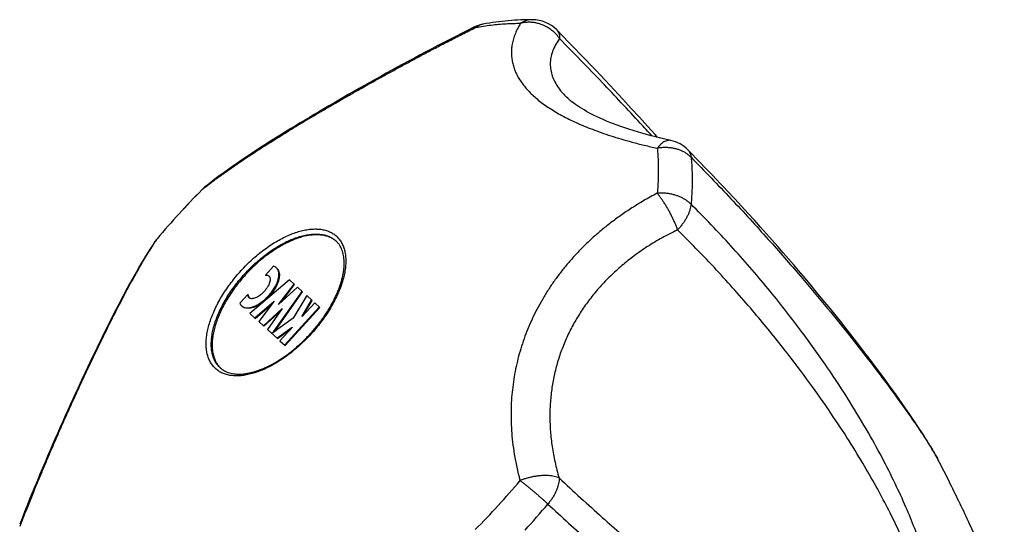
# Model space of a CAD drawing. Header units: millimetres. Extents: x 707 to 1831, y -376 to 865.
# Tile 17 of 27: x 822 to 879, y 614 to 644. Entities that reach past the tile are written whole.
import ezdxf

# ---------------------------------------------------------------- set-up
doc = ezdxf.new("R2010")
doc.units = ezdxf.units.MM
doc.header["$LTSCALE"] = 30.734
doc.layers.get('0').update_dxf_attribs({"linetype": 'CONTINUOUS'})

msp = doc.modelspace()

# ---------------------------------------------------------------- linework, layer by layer
at = {"color": 7, "linetype": 'CONTINUOUS'}
for p, q in [((853.556, 639.142), (853.556, 639.142)), ((857.354, 638.462), (856.867, 638.991)), ((857.829, 637.943), (857.354, 638.462)), ((858.292, 637.433), (857.829, 637.943)), ((832.361, 633.731), (832.355, 633.725)), ((863.377, 633.197), (862.964, 633.639)), ((863.775, 632.767), (863.377, 633.197)), ((864.159, 632.349), (863.775, 632.767)), ((864.529, 631.943), (864.159, 632.349)), ((864.887, 631.547), (864.529, 631.943)), ((865.232, 631.16), (864.887, 631.547)), ((829.744, 630.868), (829.739, 630.862)), ((865.567, 630.784), (865.232, 631.16)), ((865.89, 630.416), (865.567, 630.784)), ((866.204, 630.058), (865.89, 630.416)), ((866.507, 629.708), (866.204, 630.058)), ((866.802, 629.366), (866.507, 629.708)), ((836.523, 629.269), (836.058, 628.759)), ((867.088, 629.031), (866.802, 629.366)), ((867.365, 628.705), (867.088, 629.031)), ((837.454, 628.475), (835.152, 626.515)), ((836.089, 628.731), (836.058, 628.759)), ((837.752, 628.203), (837.454, 628.475)), ((867.766, 628.228), (867.365, 628.705)), ((836.808, 627.033), (837.721, 628.232)), ((837.92, 628.049), (836.808, 627.033)), ((836.983, 627.193), (837.752, 628.203)), ((838.218, 627.777), (837.92, 628.049)), ((868.15, 627.768), (867.766, 628.228)), ((835.022, 627.626), (834.556, 627.117)), ((835.053, 627.597), (835.022, 627.626)), ((836.529, 625.46), (838.187, 627.805)), ((836.574, 625.452), (838.218, 627.777)), ((838.453, 627.562), (837.674, 626.242)), ((838.184, 626.356), (838.74, 627.3)), ((838.277, 626.433), (838.772, 627.271)), ((838.772, 627.271), (838.453, 627.562)), ((868.517, 627.322), (868.15, 627.768)), ((868.87, 626.89), (868.517, 627.322)), ((835.426, 626.265), (836.569, 627.239)), ((835.457, 626.236), (836.45, 627.081)), ((836.569, 627.239), (835.663, 626.048)), ((835.93, 625.804), (837.034, 626.813)), ((837.034, 626.813), (836.167, 625.587)), ((837.162, 624.678), (839.186, 626.892)), ((837.194, 624.649), (839.218, 626.863)), ((838.92, 627.136), (838.197, 626.345)), ((839.218, 626.863), (838.92, 627.136)), ((869.208, 626.472), (868.87, 626.89)), ((835.152, 626.515), (835.457, 626.236)), ((835.961, 625.776), (836.92, 626.651)), ((837.674, 626.242), (836.429, 625.348)), ((838.197, 626.345), (838.184, 626.356)), ((869.534, 626.066), (869.208, 626.472)), ((835.663, 626.048), (835.961, 625.776)), ((836.167, 625.587), (836.748, 625.057)), ((836.716, 625.085), (837.606, 625.724)), ((836.748, 625.057), (837.538, 625.624)), ((837.618, 625.712), (836.896, 624.921)), ((837.606, 625.724), (837.618, 625.712)), ((869.847, 625.671), (869.534, 626.066)), ((870.149, 625.287), (869.847, 625.671)), ((836.427, 625.349), (836.529, 625.46)), ((836.554, 625.437), (836.529, 625.46)), ((870.535, 624.791), (870.149, 625.287)), ((836.896, 624.921), (837.194, 624.649)), ((870.903, 624.314), (870.535, 624.791)), ((871.25, 623.856), (870.903, 624.314)), ((871.578, 623.421), (871.25, 623.856)), ((871.885, 623.008), (871.578, 623.421)), ((872.171, 622.619), (871.885, 623.008)), ((872.436, 622.254), (872.171, 622.619)), ((872.682, 621.912), (872.436, 622.254)), ((872.913, 621.588), (872.682, 621.912)), ((873.132, 621.277), (872.913, 621.588)), ((873.341, 620.978), (873.132, 621.277)), ((873.541, 620.688), (873.341, 620.978)), ((873.731, 620.408), (873.541, 620.688)), ((873.868, 620.204), (873.731, 620.408)), ((874, 620.007), (873.868, 620.204)), ((874.126, 619.816), (874, 620.007)), ((874.247, 619.631), (874.126, 619.816)), ((874.363, 619.452), (874.247, 619.631)), ((874.473, 619.279), (874.363, 619.452)), ((874.578, 619.112), (874.473, 619.279)), ((874.645, 619.005), (874.578, 619.112)), ((874.802, 618.747), (874.741, 618.848)), ((874.861, 618.648), (874.802, 618.747)), ((874.918, 618.552), (874.861, 618.648)), ((874.972, 618.457), (874.918, 618.552)), ((875.025, 618.365), (874.972, 618.457)), ((875.075, 618.276), (875.025, 618.365))]:
    msp.add_line(p, q, dxfattribs=at)
at = {"color": 9, "linetype": 'CONTINUOUS'}
for p, q in [((832.52, 633.854), (832.534, 633.866)), ((829.62, 630.678), (829.63, 630.693))]:
    msp.add_line(p, q, dxfattribs=at)
at = {"color": 7, "linetype": 'CONTINUOUS'}
for points in [[(848.194, 643.185), (847.859, 643.018), (847.499, 642.837), (847.142, 642.655), (846.788, 642.474), (846.436, 642.293), (846.088, 642.112), (845.743, 641.932), (845.4, 641.752), (845.061, 641.572), (844.724, 641.392), (844.391, 641.213), (844.06, 641.035), (843.732, 640.857), (843.408, 640.679), (843.086, 640.502), (842.767, 640.326), (842.451, 640.15), (842.138, 639.975), (841.828, 639.801), (841.52, 639.628), (841.216, 639.455), (840.915, 639.283), (840.617, 639.112), (840.322, 638.942), (840.029, 638.772), (839.74, 638.604), (839.454, 638.436), (839.171, 638.269), (838.891, 638.103), (838.613, 637.938), (838.339, 637.774), (838.068, 637.61), (837.8, 637.448), (837.535, 637.286), (837.273, 637.125), (837.014, 636.965), (836.759, 636.806), (836.506, 636.647), (836.257, 636.49), (836.011, 636.333), (835.768, 636.177), (835.528, 636.021), (835.292, 635.866), (835.058, 635.712), (834.829, 635.558), (834.602, 635.405), (834.379, 635.252), (834.158, 635.1), (833.941, 634.947), (833.726, 634.794), (833.514, 634.64), (833.305, 634.485), (833.098, 634.33), (832.894, 634.173), (832.693, 634.014), (832.51, 633.866)], [(856.867, 638.991), (856.617, 639.26), (856.362, 639.533), (856.102, 639.812), (855.836, 640.096), (855.562, 640.385), (855.282, 640.682), (854.992, 640.986), (854.694, 641.298), (854.383, 641.62), (854.06, 641.955), (853.723, 642.302), (853.368, 642.665), (853.011, 643.027)], [(859.664, 636.59), (859.383, 636.654), (859.083, 636.725), (858.793, 636.797), (858.51, 636.87), (858.235, 636.944), (857.968, 637.019), (857.709, 637.095), (857.458, 637.171), (857.214, 637.249), (856.979, 637.327), (856.751, 637.405), (856.531, 637.484), (856.319, 637.564), (856.114, 637.644), (855.917, 637.724), (855.727, 637.805), (855.545, 637.885), (855.37, 637.966), (855.202, 638.047), (855.042, 638.127), (854.889, 638.208), (854.743, 638.288), (854.604, 638.367), (854.472, 638.446), (854.347, 638.525), (854.228, 638.603), (854.116, 638.68), (854.011, 638.756), (853.912, 638.831), (853.82, 638.905), (853.734, 638.978), (853.654, 639.049), (853.58, 639.119), (853.556, 639.142)], [(858.886, 636.774), (858.743, 636.933), (858.292, 637.433)], [(862.964, 633.639), (862.752, 633.865), (862.535, 634.094), (862.314, 634.327), (862.088, 634.563), (861.859, 634.803), (861.624, 635.047), (861.385, 635.294), (861.14, 635.545), (860.891, 635.8), (860.652, 636.042)], [(829.617, 630.701), (829.486, 630.505), (829.346, 630.29), (829.208, 630.073), (829.072, 629.854), (828.936, 629.632), (828.802, 629.407), (828.669, 629.179), (828.536, 628.948), (828.403, 628.715), (828.271, 628.479), (828.139, 628.239), (828.007, 627.997), (827.874, 627.75), (827.741, 627.501), (827.608, 627.248), (827.474, 626.993), (827.34, 626.733), (827.205, 626.471), (827.07, 626.205), (826.934, 625.936), (826.798, 625.664), (826.661, 625.389), (826.524, 625.11), (826.386, 624.829), (826.247, 624.544), (826.108, 624.256), (825.969, 623.966), (825.828, 623.672), (825.688, 623.375), (825.546, 623.075), (825.404, 622.772), (825.262, 622.465), (825.119, 622.156), (824.975, 621.844), (824.831, 621.528), (824.686, 621.21), (824.541, 620.889), (824.395, 620.564), (824.249, 620.237), (824.102, 619.906), (823.955, 619.572), (823.808, 619.236), (823.66, 618.896), (823.512, 618.554), (823.364, 618.209), (823.216, 617.86), (823.067, 617.509), (822.918, 617.155), (822.77, 616.797), (822.621, 616.437), (822.472, 616.074), (822.323, 615.708), (822.174, 615.339), (822.026, 614.967), (821.877, 614.591), (821.742, 614.246)], [(874.741, 618.848), (874.709, 618.9), (874.645, 619.005)], [(875.209, 618.028), (875.191, 618.062), (875.169, 618.104), (875.146, 618.146), (875.123, 618.189), (875.075, 618.276)]]:
    msp.add_lwpolyline(points, dxfattribs=at)
for centre, radius, start, end in [((849.084, 641.394), 2, 100.26193, 116.42245), ((851.588, 641.622), 2, 44.64013, 89.56037), ((859.228, 634.639), 2, 44.58148, 77.41474), ((864.631, 601.602), 45.536, 135.13532, 140.00656), ((833.778, 632.32), 2, 129.33936, 135.12248), ((831.272, 629.577), 2, 140.0194, 145.8025), ((839.277, 629.671), 1.388, 48.71873, 50.32863), ((839.325, 629.822), 1.243, 44.49673, 47.56678), ((839.321, 629.818), 1.249, 44.21372, 44.49911), ((835.225, 627.58), 0.192, 227.59868, 234.61496), ((834.254, 624.274), 1.24, 227.56962, 230.64863), ((834.403, 624.338), 1.388, 224.81188, 226.35475), ((834.26, 624.282), 1.25, 230.64354, 231.28355)]:
    msp.add_arc(centre, radius, start, end, dxfattribs=at)
at = {"color": 9, "linetype": 'CONTINUOUS'}
for centre, radius, start, end in [((864.452, 601.767), 45.29, 135.12391, 137.57261), ((843.289, 620.382), 17.247, 128.63786, 129.33208), ((833.494, 632.668), 1.551, 136.83172, 137.12412), ((833.487, 632.675), 1.541, 129.34341, 136.84717), ((864.477, 601.742), 45.326, 137.57023, 140.01701), ((830.892, 629.835), 1.541, 138.29475, 145.79844), ((844.013, 621.175), 17.247, 145.8098, 146.50404), ((830.9, 629.829), 1.551, 138.01777, 138.31021), ((816.149, 645.918), 45.327, 317.57024, 320.01698), ((816.173, 645.894), 45.292, 315.12397, 317.57258), ((816.255, 645.821), 47.303, 317.57026, 320.01825)]:
    msp.add_arc(centre, radius, start, end, dxfattribs=at)
for points, knots in [([(848.301, 643.175), (848.599, 643.229), (849.186, 643.319), (850.057, 643.399), (850.629, 643.415), (850.909, 643.413)], [0, 0, 0, 0, 0.345658, 0.678886, 1, 1, 1, 1]), ([(848.728, 643.362), (848.717, 643.36), (848.659, 643.348), (848.556, 643.318), (848.423, 643.257), (848.341, 643.204), (848.301, 643.175)], [0, 0, 0, 0, 0.073028, 0.377097, 0.685162, 1, 1, 1, 1]), ([(850.909, 643.413), (850.84, 643.302), (850.716, 643.083), (850.57, 642.752), (850.467, 642.435), (850.403, 642.13), (850.373, 641.835), (850.375, 641.548), (850.406, 641.269), (850.466, 640.995), (850.553, 640.725), (850.668, 640.459), (850.812, 640.197), (850.983, 639.938), (851.182, 639.682), (851.408, 639.431), (851.663, 639.184), (851.944, 638.942), (852.252, 638.707), (852.584, 638.478), (852.941, 638.255), (853.322, 638.039), (853.727, 637.83), (854.157, 637.626), (854.614, 637.428), (855.099, 637.235), (855.617, 637.045), (856.172, 636.858), (856.77, 636.674), (857.418, 636.491), (858.122, 636.31), (858.612, 636.195), (858.868, 636.138)], [0, 0, 0, 0, 0.031197, 0.05961, 0.085797, 0.110286, 0.133564, 0.156065, 0.178182, 0.200265, 0.222597, 0.245444, 0.269023, 0.293532, 0.319125, 0.345905, 0.37395, 0.403293, 0.433943, 0.465912, 0.499203, 0.533852, 0.569939, 0.607566, 0.64691, 0.68818, 0.731713, 0.777926, 0.8273, 0.88039, 0.937769, 1, 1, 1, 1]), ([(851.603, 643.622), (851.572, 643.622), (851.489, 643.619), (851.354, 643.601), (851.2, 643.559), (851.05, 643.496), (850.956, 643.443), (850.909, 643.413)], [0, 0, 0, 0, 0.126318, 0.339909, 0.555901, 0.775593, 1, 1, 1, 1]), ([(853.182, 642.523), (853.142, 642.582), (853.054, 642.697), (852.905, 642.856), (852.739, 643.001), (852.561, 643.129), (852.37, 643.238), (852.17, 643.328), (851.962, 643.398), (851.751, 643.446), (851.537, 643.472), (851.324, 643.476), (851.114, 643.457), (850.977, 643.43), (850.909, 643.413)], [0, 0, 0, 0, 0.08338, 0.167359, 0.251808, 0.336533, 0.421296, 0.505857, 0.590036, 0.673666, 0.75659, 0.838675, 0.919828, 1, 1, 1, 1]), ([(832.534, 633.866), (832.594, 633.913), (832.774, 634.055), (833.079, 634.287), (833.453, 634.562), (833.836, 634.835), (834.229, 635.107), (834.631, 635.38), (835.045, 635.655), (835.471, 635.934), (835.911, 636.216), (836.366, 636.504), (836.835, 636.797), (837.32, 637.096), (837.821, 637.401), (838.336, 637.712), (838.864, 638.026), (839.405, 638.345), (839.956, 638.667), (840.516, 638.991), (841.085, 639.316), (841.661, 639.643), (842.246, 639.972), (842.841, 640.302), (843.446, 640.635), (844.065, 640.973), (844.702, 641.315), (845.359, 641.665), (846.043, 642.025), (846.759, 642.396), (847.515, 642.782), (848.034, 643.042), (848.301, 643.175)], [0, 0, 0, 0, 0.012435, 0.037489, 0.062794, 0.088414, 0.114428, 0.140924, 0.168001, 0.195744, 0.224246, 0.253568, 0.283769, 0.314863, 0.346842, 0.379661, 0.413243, 0.447501, 0.482335, 0.517656, 0.553412, 0.589564, 0.626142, 0.663199, 0.700849, 0.739241, 0.778581, 0.819109, 0.861128, 0.904989, 0.951121, 1, 1, 1, 1]), ([(848.194, 643.185), (848.196, 643.186), (848.212, 643.193), (848.251, 643.195), (848.284, 643.183), (848.301, 643.175)], [0, 0, 0, 0, 0.063472, 0.475268, 1, 1, 1, 1]), ([(853.011, 643.027), (853.026, 643.012), (853.064, 642.968), (853.116, 642.885), (853.157, 642.775), (853.18, 642.653), (853.183, 642.567), (853.182, 642.523)], [0, 0, 0, 0, 0.116238, 0.318789, 0.530717, 0.756685, 1, 1, 1, 1]), ([(853.182, 642.523), (853.094, 642.405), (852.939, 642.167), (852.766, 641.794), (852.662, 641.423), (852.626, 641.055), (852.656, 640.692), (852.748, 640.336), (852.901, 639.987), (853.113, 639.646), (853.339, 639.366), (853.496, 639.202), (853.556, 639.142)], [0, 0, 0, 0, 0.117276, 0.225107, 0.325993, 0.422651, 0.517849, 0.614234, 0.714174, 0.819659, 0.932315, 1, 1, 1, 1]), ([(858.557, 636.859), (858.331, 637.107), (857.372, 638.153), (855.593, 640.054), (854.015, 641.682), (853.182, 642.523)], [0, 0, 0, 0, 0.128944, 0.545381, 1, 1, 1, 1]), ([(859.664, 636.59), (859.653, 636.593), (859.607, 636.601), (859.524, 636.603), (859.413, 636.582), (859.302, 636.536), (859.19, 636.468), (859.079, 636.378), (858.97, 636.267), (858.901, 636.183), (858.868, 636.138)], [0, 0, 0, 0, 0.034819, 0.143578, 0.258047, 0.381664, 0.516772, 0.664676, 0.825825, 1, 1, 1, 1]), ([(858.868, 636.138), (858.895, 635.859), (858.931, 635.288), (858.929, 634.413), (858.892, 633.82), (858.865, 633.519)], [0, 0, 0, 0, 0.321114, 0.654342, 1, 1, 1, 1]), ([(860.837, 635.614), (860.796, 635.655), (860.709, 635.733), (860.565, 635.838), (860.408, 635.931), (860.238, 636.01), (860.058, 636.075), (859.869, 636.125), (859.674, 636.16), (859.474, 636.179), (859.272, 636.182), (859.069, 636.169), (858.934, 636.15), (858.868, 636.138)], [0, 0, 0, 0, 0.081757, 0.165771, 0.252077, 0.340594, 0.431121, 0.523418, 0.617195, 0.712116, 0.807834, 0.903944, 1, 1, 1, 1]), ([(860.652, 636.042), (860.677, 636.018), (860.724, 635.96), (860.78, 635.859), (860.819, 635.741), (860.833, 635.657), (860.837, 635.614)], [0, 0, 0, 0, 0.218367, 0.465673, 0.724469, 1, 1, 1, 1]), ([(860.837, 635.614), (860.865, 635.323), (860.902, 634.726), (860.9, 633.813), (860.862, 633.194), (860.834, 632.88)], [0, 0, 0, 0, 0.321152, 0.654287, 1, 1, 1, 1]), ([(860.837, 635.614), (861.62, 634.819), (863.137, 633.243), (865.263, 630.927), (867.134, 628.793), (868.715, 626.913), (870.026, 625.295), (871.116, 623.904), (872.021, 622.712), (872.771, 621.696), (873.389, 620.835), (873.894, 620.11), (874.302, 619.507), (874.625, 619.012), (874.877, 618.61), (875.064, 618.294), (875.167, 618.108), (875.209, 618.028)], [0, 0, 0, 0, 0.1472, 0.288315, 0.41445, 0.521299, 0.612046, 0.689034, 0.754256, 0.809308, 0.855523, 0.894008, 0.925708, 0.951461, 0.972029, 0.988101, 1, 1, 1, 1]), ([(858.865, 633.519), (858.604, 633.383), (858.106, 633.108), (857.399, 632.675), (856.752, 632.24), (856.155, 631.801), (855.6, 631.356), (855.083, 630.904), (854.597, 630.444), (854.14, 629.975), (853.709, 629.494), (853.304, 629), (852.922, 628.494), (852.565, 627.974), (852.232, 627.441), (851.925, 626.896), (851.643, 626.34), (851.389, 625.774), (851.161, 625.199), (850.962, 624.618), (850.791, 624.031), (850.648, 623.439), (850.532, 622.84), (850.444, 622.235), (850.384, 621.621), (850.352, 620.996), (850.349, 620.357), (850.377, 619.699), (850.439, 619.017), (850.539, 618.307), (850.683, 617.56), (850.808, 617.053), (850.88, 616.793)], [0, 0, 0, 0, 0.043834, 0.084746, 0.123293, 0.159956, 0.195127, 0.229139, 0.262259, 0.294721, 0.326703, 0.35836, 0.38979, 0.421075, 0.452246, 0.483313, 0.514266, 0.545077, 0.575726, 0.606209, 0.636534, 0.66676, 0.696958, 0.727255, 0.757797, 0.788779, 0.820419, 0.852992, 0.886815, 0.922268, 0.959815, 1, 1, 1, 1]), ([(860.834, 632.881), (860.793, 632.922), (860.706, 633), (860.562, 633.107), (860.404, 633.204), (860.235, 633.29), (860.055, 633.364), (859.866, 633.425), (859.671, 633.473), (859.471, 633.507), (859.269, 633.526), (859.067, 633.531), (858.932, 633.525), (858.865, 633.519)], [0, 0, 0, 0, 0.081159, 0.165182, 0.251934, 0.34116, 0.432492, 0.525526, 0.619823, 0.714911, 0.810315, 0.905524, 1, 1, 1, 1]), ([(860.053, 631.394), (860.031, 631.455), (859.984, 631.58), (859.906, 631.769), (859.819, 631.962), (859.726, 632.157), (859.627, 632.352), (859.522, 632.544), (859.415, 632.731), (859.305, 632.911), (859.194, 633.082), (859.083, 633.24), (858.975, 633.386), (858.901, 633.477), (858.865, 633.519)], [0, 0, 0, 0, 0.079901, 0.163695, 0.250493, 0.339314, 0.429108, 0.51881, 0.60741, 0.69391, 0.777329, 0.856724, 0.931214, 1, 1, 1, 1]), ([(852.501, 615.426), (853.3, 614.681), (854.882, 613.24), (857.219, 611.235), (859.39, 609.488), (861.332, 608.035), (863.039, 606.855), (864.545, 605.904), (865.878, 605.145), (867.06, 604.547), (868.109, 604.087), (869.04, 603.745), (869.864, 603.504), (870.594, 603.348), (871.237, 603.265), (871.802, 603.242), (872.297, 603.27), (872.729, 603.339), (873.104, 603.441), (873.431, 603.568), (873.715, 603.716), (873.965, 603.881), (874.185, 604.062), (874.378, 604.256), (874.55, 604.463), (874.702, 604.683), (874.837, 604.918), (874.956, 605.168), (875.06, 605.436), (875.151, 605.725), (875.227, 606.037), (875.288, 606.378), (875.333, 606.752), (875.36, 607.164), (875.365, 607.621), (875.344, 608.132), (875.293, 608.705), (875.204, 609.349), (875.071, 610.072), (874.884, 610.882), (874.636, 611.784), (874.315, 612.788), (873.909, 613.901), (873.406, 615.133), (872.79, 616.492), (872.042, 617.991), (871.138, 619.641), (870.049, 621.459), (868.738, 623.461), (867.158, 625.664), (865.289, 628.037), (863.164, 630.486), (861.626, 632.091), (860.834, 632.88)], [0, 0, 0, 0, 0.055278, 0.108249, 0.155756, 0.196268, 0.230936, 0.260711, 0.286364, 0.308516, 0.327681, 0.344279, 0.358659, 0.371133, 0.381975, 0.39143, 0.399717, 0.407019, 0.413508, 0.419356, 0.424715, 0.429719, 0.434473, 0.439068, 0.443573, 0.448062, 0.452598, 0.457243, 0.462068, 0.46714, 0.472534, 0.47834, 0.484643, 0.491562, 0.49922, 0.50778, 0.517419, 0.528324, 0.54067, 0.55461, 0.570327, 0.588022, 0.607917, 0.630255, 0.655312, 0.683419, 0.714986, 0.750507, 0.790599, 0.836015, 0.887614, 0.943397, 1, 1, 1, 1]), ([(860.834, 632.881), (860.829, 632.828), (860.814, 632.721), (860.773, 632.559), (860.716, 632.391), (860.641, 632.221), (860.551, 632.05), (860.446, 631.879), (860.327, 631.712), (860.196, 631.549), (860.102, 631.444), (860.053, 631.394)], [0, 0, 0, 0, 0.092128, 0.189966, 0.293503, 0.40229, 0.515711, 0.633037, 0.753456, 0.876088, 1, 1, 1, 1]), ([(834.637, 629.018), (834.739, 629.13), (834.948, 629.349), (835.276, 629.661), (835.613, 629.954), (835.959, 630.225), (836.31, 630.474), (836.664, 630.698), (837.018, 630.894), (837.369, 631.063), (837.715, 631.202), (838.053, 631.31), (838.38, 631.388), (838.695, 631.433), (838.995, 631.445), (839.277, 631.426), (839.541, 631.373), (839.782, 631.288), (840, 631.171), (840.193, 631.022), (840.358, 630.844), (840.494, 630.637), (840.601, 630.404), (840.677, 630.147), (840.722, 629.867), (840.736, 629.567), (840.719, 629.25), (840.672, 628.916), (840.594, 628.57), (840.486, 628.213), (840.35, 627.848), (840.186, 627.478), (839.995, 627.106), (839.779, 626.734), (839.539, 626.365), (839.278, 626.003), (838.996, 625.649), (838.797, 625.421), (838.695, 625.309)], [0, 0, 0, 0, 0.035506, 0.070818, 0.105745, 0.140098, 0.173699, 0.20638, 0.23799, 0.268395, 0.297482, 0.325169, 0.351404, 0.376173, 0.399511, 0.421504, 0.442302, 0.462122, 0.481243, 0.499999, 0.518755, 0.537875, 0.557695, 0.578493, 0.600486, 0.623823, 0.648592, 0.674827, 0.702514, 0.731601, 0.762005, 0.793615, 0.826296, 0.859897, 0.894251, 0.929179, 0.964493, 1, 1, 1, 1]), ([(860.053, 631.394), (859.747, 631.246), (859.154, 630.939), (858.31, 630.432), (857.527, 629.89), (856.805, 629.317), (856.141, 628.714), (855.535, 628.084), (854.986, 627.427), (854.494, 626.747), (854.058, 626.043), (853.678, 625.317), (853.354, 624.569), (853.087, 623.8), (852.877, 623.01), (852.725, 622.2), (852.634, 621.369), (852.604, 620.519), (852.637, 619.649), (852.737, 618.76), (852.906, 617.852), (853.063, 617.247), (853.154, 616.942)], [0, 0, 0, 0, 0.058061, 0.114042, 0.168151, 0.22059, 0.271558, 0.321253, 0.369871, 0.417609, 0.464667, 0.511249, 0.557564, 0.603827, 0.650262, 0.697096, 0.744561, 0.792897, 0.842349, 0.893173, 0.945631, 1, 1, 1, 1]), ([(853.154, 616.942), (853.983, 616.167), (855.558, 614.729), (857.81, 612.768), (859.803, 611.118), (861.556, 609.742), (863.109, 608.591), (864.489, 607.631), (865.719, 606.832), (866.818, 606.172), (867.802, 605.632), (868.682, 605.197), (869.471, 604.852), (870.177, 604.586), (870.808, 604.391), (871.372, 604.256), (871.875, 604.176), (872.321, 604.143), (872.716, 604.152), (873.064, 604.197), (873.367, 604.271), (873.629, 604.372), (873.853, 604.491), (874.044, 604.625), (874.207, 604.771), (874.347, 604.927), (874.468, 605.094), (874.573, 605.272), (874.664, 605.464), (874.742, 605.672), (874.808, 605.9), (874.862, 606.152), (874.902, 606.434), (874.926, 606.753), (874.931, 607.114), (874.912, 607.523), (874.866, 607.984), (874.788, 608.499), (874.672, 609.071), (874.515, 609.706), (874.31, 610.407), (874.053, 611.179), (873.735, 612.028), (873.349, 612.96), (872.887, 613.983), (872.336, 615.105), (871.684, 616.335), (870.916, 617.683), (870.012, 619.16), (868.95, 620.779), (867.7, 622.555), (866.225, 624.505), (864.474, 626.652), (862.407, 628.989), (860.877, 630.577), (860.053, 631.394)], [0, 0, 0, 0, 0.05991, 0.112542, 0.15757, 0.196459, 0.230189, 0.259557, 0.285187, 0.307594, 0.327204, 0.344379, 0.359426, 0.372612, 0.384169, 0.3943, 0.40319, 0.411005, 0.417897, 0.424004, 0.429454, 0.434348, 0.438774, 0.442834, 0.446643, 0.450294, 0.453882, 0.457491, 0.461193, 0.465069, 0.469206, 0.473698, 0.47867, 0.484246, 0.490556, 0.497725, 0.505839, 0.514969, 0.525209, 0.536667, 0.549461, 0.563727, 0.579616, 0.5973, 0.616978, 0.638875, 0.663255, 0.690423, 0.720738, 0.754631, 0.792617, 0.835362, 0.883665, 0.938769, 1, 1, 1, 1]), ([(834.847, 628.826), (834.945, 628.933), (835.146, 629.142), (835.459, 629.441), (835.783, 629.721), (836.114, 629.982), (836.45, 630.22), (836.789, 630.434), (837.128, 630.622), (837.464, 630.784), (837.795, 630.917), (838.119, 631.021), (838.433, 631.095), (838.734, 631.138), (839.021, 631.15), (839.292, 631.131), (839.544, 631.081), (839.775, 630.999), (839.984, 630.887), (840.107, 630.792), (840.164, 630.74)], [0, 0, 0, 0, 0.071018, 0.141645, 0.211498, 0.280203, 0.347403, 0.412765, 0.475984, 0.536793, 0.594968, 0.650342, 0.702811, 0.752349, 0.799023, 0.843009, 0.884606, 0.924245, 0.962486, 1, 1, 1, 1]), ([(821.761, 614.14), (821.87, 614.418), (822.083, 614.958), (822.399, 615.745), (822.705, 616.492), (823.001, 617.205), (823.291, 617.891), (823.575, 618.555), (823.856, 619.202), (824.133, 619.835), (824.409, 620.457), (824.684, 621.069), (824.958, 621.673), (825.231, 622.268), (825.503, 622.856), (825.775, 623.433), (826.044, 624), (826.31, 624.555), (826.573, 625.096), (826.832, 625.621), (827.086, 626.132), (827.336, 626.626), (827.582, 627.104), (827.824, 627.568), (828.063, 628.017), (828.3, 628.454), (828.536, 628.879), (828.772, 629.294), (829.009, 629.7), (829.249, 630.098), (829.453, 630.422), (829.579, 630.614), (829.62, 630.678)], [0, 0, 0, 0, 0.048865, 0.09499, 0.138846, 0.18086, 0.221386, 0.260725, 0.299116, 0.336769, 0.373825, 0.410406, 0.446561, 0.48232, 0.517647, 0.552485, 0.586749, 0.620338, 0.653161, 0.685147, 0.716243, 0.746449, 0.775773, 0.804276, 0.83202, 0.859096, 0.88559, 0.911601, 0.937218, 0.962518, 0.987568, 1, 1, 1, 1]), ([(838.695, 625.309), (838.593, 625.197), (838.383, 624.978), (838.056, 624.666), (837.718, 624.374), (837.373, 624.102), (837.022, 623.853), (836.668, 623.63), (836.314, 623.433), (835.963, 623.264), (835.617, 623.125), (835.279, 623.017), (834.951, 622.939), (834.636, 622.894), (834.337, 622.882), (834.054, 622.902), (833.791, 622.954), (833.549, 623.039), (833.331, 623.157), (833.139, 623.305), (832.974, 623.483), (832.837, 623.69), (832.731, 623.923), (832.655, 624.18), (832.61, 624.46), (832.596, 624.76), (832.612, 625.077), (832.66, 625.411), (832.738, 625.757), (832.845, 626.114), (832.982, 626.479), (833.146, 626.849), (833.337, 627.221), (833.553, 627.593), (833.793, 627.962), (834.054, 628.324), (834.335, 628.678), (834.534, 628.906), (834.637, 629.018)], [0, 0, 0, 0, 0.035506, 0.070818, 0.105745, 0.140098, 0.173699, 0.20638, 0.23799, 0.268395, 0.297482, 0.325169, 0.351404, 0.376173, 0.399511, 0.421504, 0.442302, 0.462122, 0.481243, 0.499999, 0.518755, 0.537875, 0.557695, 0.578493, 0.600486, 0.623823, 0.648592, 0.674827, 0.702514, 0.731601, 0.762005, 0.793615, 0.826296, 0.859897, 0.894251, 0.929179, 0.964493, 1, 1, 1, 1]), ([(833.417, 623.359), (833.361, 623.411), (833.255, 623.525), (833.124, 623.723), (833.022, 623.946), (832.95, 624.193), (832.906, 624.46), (832.893, 624.747), (832.909, 625.052), (832.954, 625.371), (833.029, 625.702), (833.132, 626.044), (833.262, 626.394), (833.42, 626.748), (833.602, 627.105), (833.809, 627.461), (834.039, 627.814), (834.289, 628.161), (834.559, 628.5), (834.749, 628.718), (834.847, 628.826)], [0, 0, 0, 0, 0.037507, 0.075749, 0.115387, 0.156984, 0.20097, 0.247644, 0.297182, 0.34965, 0.405024, 0.4632, 0.524008, 0.587227, 0.652588, 0.719789, 0.788496, 0.858352, 0.928981, 1, 1, 1, 1]), ([(853.154, 616.942), (853.111, 616.962), (853.019, 616.998), (852.87, 617.038), (852.705, 617.067), (852.526, 617.084), (852.335, 617.089), (852.136, 617.082), (851.929, 617.062), (851.718, 617.031), (851.505, 616.988), (851.293, 616.934), (851.084, 616.869), (850.947, 616.82), (850.88, 616.793)], [0, 0, 0, 0, 0.060678, 0.127017, 0.198931, 0.276091, 0.357965, 0.443887, 0.533142, 0.624941, 0.718429, 0.812707, 0.906865, 1, 1, 1, 1]), ([(853.154, 616.942), (853.155, 616.891), (853.15, 616.785), (853.125, 616.623), (853.083, 616.455), (853.024, 616.282), (852.949, 616.108), (852.857, 615.932), (852.752, 615.759), (852.633, 615.589), (852.546, 615.479), (852.501, 615.425)], [0, 0, 0, 0, 0.091352, 0.188514, 0.291388, 0.39966, 0.512836, 0.630258, 0.751136, 0.874587, 1, 1, 1, 1]), ([(852.501, 615.425), (852.458, 615.465), (852.37, 615.545), (852.235, 615.666), (852.092, 615.792), (851.943, 615.921), (851.791, 616.052), (851.636, 616.182), (851.481, 616.312), (851.326, 616.439), (851.173, 616.562), (851.025, 616.68), (850.927, 616.756), (850.88, 616.793)], [0, 0, 0, 0, 0.081644, 0.167949, 0.258063, 0.351058, 0.445939, 0.541722, 0.637421, 0.732053, 0.824668, 0.914302, 1, 1, 1, 1])]:
    msp.add_open_spline(points, degree=3, knots=knots, dxfattribs=at)
at = {"color": 7, "linetype": 'CONTINUOUS'}
for points, knots in [([(851.603, 643.622), (851.371, 643.624), (850.901, 643.615), (850.188, 643.567), (849.461, 643.484), (848.973, 643.406), (848.728, 643.362)], [0, 0, 0, 0, 0.240819, 0.487847, 0.740954, 1, 1, 1, 1]), ([(840.163, 630.739), (840.121, 630.774), (840.014, 630.853), (839.824, 630.954), (839.593, 631.036), (839.341, 631.086), (839.07, 631.105), (838.783, 631.093), (838.482, 631.05), (838.168, 630.976), (837.844, 630.872), (837.513, 630.739), (837.177, 630.577), (836.838, 630.389), (836.499, 630.175), (836.163, 629.937), (835.832, 629.677), (835.508, 629.396), (835.195, 629.097), (834.995, 628.888), (834.897, 628.781)], [0, 0, 0, 0, 0.026966, 0.065626, 0.105699, 0.147752, 0.19222, 0.239406, 0.289486, 0.34253, 0.398511, 0.457324, 0.518799, 0.582711, 0.648789, 0.716726, 0.786184, 0.856802, 0.928204, 1, 1, 1, 1]), ([(838.664, 625.337), (838.732, 625.412), (838.866, 625.563), (839.06, 625.796), (839.245, 626.034), (839.421, 626.275), (839.587, 626.519), (839.742, 626.765), (839.887, 627.012), (840.019, 627.26), (840.14, 627.506), (840.249, 627.75), (840.344, 627.991), (840.427, 628.228), (840.496, 628.461), (840.552, 628.688), (840.595, 628.909), (840.624, 629.123), (840.639, 629.329), (840.641, 629.527), (840.629, 629.716), (840.604, 629.895), (840.565, 630.066), (840.512, 630.225), (840.445, 630.374), (840.365, 630.51), (840.286, 630.614), (840.234, 630.671), (840.216, 630.689)], [0, 0, 0, 0, 0.050668, 0.101193, 0.151441, 0.201259, 0.250528, 0.29909, 0.346843, 0.393633, 0.439377, 0.48393, 0.527232, 0.569154, 0.609663, 0.648658, 0.686142, 0.722048, 0.756495, 0.789442, 0.820942, 0.851103, 0.880135, 0.908089, 0.935087, 0.961349, 0.987184, 1, 1, 1, 1]), ([(834.661, 626.964), (834.68, 626.947), (834.721, 626.916), (834.817, 626.869), (834.93, 626.847), (835.05, 626.849), (835.187, 626.866), (835.369, 626.919), (835.591, 627.024), (835.817, 627.168), (836.037, 627.345), (836.243, 627.55), (836.428, 627.774), (836.586, 628.009), (836.708, 628.246), (836.793, 628.477), (836.829, 628.663), (836.835, 628.801), (836.825, 628.921), (836.794, 629.031), (836.738, 629.123), (836.704, 629.161), (836.685, 629.178)], [0, 0, 0, 0, 0.020692, 0.041935, 0.087757, 0.113152, 0.140408, 0.200599, 0.268129, 0.341754, 0.419751, 0.5, 0.580249, 0.658246, 0.731871, 0.799401, 0.859592, 0.886848, 0.912243, 0.958065, 0.979308, 1, 1, 1, 1]), ([(836.717, 629.149), (836.735, 629.132), (836.77, 629.094), (836.825, 629.002), (836.857, 628.892), (836.866, 628.772), (836.861, 628.635), (836.824, 628.449), (836.74, 628.218), (836.617, 627.98), (836.46, 627.745), (836.275, 627.521), (836.068, 627.317), (835.848, 627.139), (835.622, 626.995), (835.4, 626.891), (835.218, 626.838), (835.082, 626.82), (834.962, 626.819), (834.849, 626.84), (834.752, 626.887), (834.711, 626.918), (834.693, 626.935)], [0, 0, 0, 0, 0.020692, 0.041935, 0.087757, 0.113152, 0.140408, 0.200599, 0.268129, 0.341754, 0.419751, 0.5, 0.580249, 0.658246, 0.731871, 0.799401, 0.859592, 0.886848, 0.912243, 0.958065, 0.979308, 1, 1, 1, 1]), ([(836.685, 629.178), (836.663, 629.199), (836.612, 629.235), (836.554, 629.259), (836.523, 629.269)], [0, 0, 0, 0, 0.490654, 1, 1, 1, 1]), ([(834.897, 628.781), (834.799, 628.673), (834.608, 628.455), (834.339, 628.116), (834.088, 627.769), (833.859, 627.416), (833.652, 627.06), (833.469, 626.703), (833.311, 626.349), (833.181, 625.999), (833.078, 625.657), (833.003, 625.326), (832.958, 625.007), (832.942, 624.702), (832.955, 624.415), (832.999, 624.148), (833.071, 623.901), (833.173, 623.678), (833.292, 623.499), (833.38, 623.399), (833.418, 623.36)], [0, 0, 0, 0, 0.071796, 0.143198, 0.213817, 0.283276, 0.351213, 0.417291, 0.481204, 0.542679, 0.601493, 0.657474, 0.710518, 0.760599, 0.807785, 0.852253, 0.894306, 0.934379, 0.97304, 1, 1, 1, 1]), ([(836.284, 628.665), (836.29, 628.656), (836.309, 628.621), (836.323, 628.564), (836.326, 628.498), (836.32, 628.422), (836.296, 628.318), (836.245, 628.189), (836.172, 628.055), (836.081, 627.923), (835.975, 627.795), (835.857, 627.678), (835.733, 627.575), (835.607, 627.491), (835.483, 627.429), (835.382, 627.395), (835.306, 627.383), (835.241, 627.379), (835.179, 627.389), (835.134, 627.41), (835.118, 627.42), (835.113, 627.423)], [0, 0, 0, 0, 0.015894, 0.061749, 0.087564, 0.115519, 0.177907, 0.248572, 0.32606, 0.40842, 0.493283, 0.578147, 0.660506, 0.737994, 0.808659, 0.871047, 0.899002, 0.924818, 0.970672, 0.991622, 1, 1, 1, 1]), ([(836.058, 628.759), (836.069, 628.76), (836.111, 628.761), (836.167, 628.753), (836.22, 628.729), (836.242, 628.712), (836.252, 628.703)], [0, 0, 0, 0, 0.169599, 0.60679, 0.806532, 1, 1, 1, 1]), ([(836.212, 628.717), (836.184, 628.726), (836.142, 628.733), (836.101, 628.731), (836.089, 628.731)], [0, 0, 0, 0, 0.717016, 1, 1, 1, 1]), ([(836.268, 628.687), (836.262, 628.691), (836.245, 628.703), (836.226, 628.712), (836.212, 628.716), (836.212, 628.717)], [0, 0, 0, 0, 0.322462, 0.975586, 1, 1, 1, 1]), ([(836.252, 628.703), (836.261, 628.694), (836.273, 628.682), (836.282, 628.668), (836.284, 628.665)], [0, 0, 0, 0, 0.800544, 1, 1, 1, 1]), ([(835.095, 627.438), (835.085, 627.447), (835.067, 627.468), (835.038, 627.517), (835.025, 627.573), (835.022, 627.614), (835.022, 627.626)], [0, 0, 0, 0, 0.193468, 0.39321, 0.830401, 1, 1, 1, 1]), ([(835.053, 627.597), (835.054, 627.586), (835.056, 627.545), (835.066, 627.503), (835.078, 627.476)], [0, 0, 0, 0, 0.282973, 1, 1, 1, 1]), ([(835.078, 627.476), (835.079, 627.476), (835.085, 627.463), (835.095, 627.445), (835.108, 627.428), (835.113, 627.423)], [0, 0, 0, 0, 0.024339, 0.677491, 1, 1, 1, 1]), ([(834.556, 627.117), (834.568, 627.087), (834.598, 627.032), (834.639, 626.984), (834.661, 626.964)], [0, 0, 0, 0, 0.509346, 1, 1, 1, 1]), ([(833.478, 623.306), (833.498, 623.29), (833.56, 623.244), (833.671, 623.176), (833.814, 623.109), (833.968, 623.057), (834.132, 623.019), (834.304, 622.996), (834.485, 622.988), (834.674, 622.993), (834.87, 623.013), (835.073, 623.047), (835.282, 623.095), (835.498, 623.157), (835.719, 623.233), (835.944, 623.323), (836.173, 623.426), (836.404, 623.543), (836.638, 623.673), (836.872, 623.815), (837.106, 623.97), (837.338, 624.136), (837.57, 624.312), (837.798, 624.499), (838.022, 624.696), (838.242, 624.902), (838.457, 625.115), (838.596, 625.262), (838.664, 625.337)], [0, 0, 0, 0, 0.012829, 0.038682, 0.064953, 0.09195, 0.119888, 0.148879, 0.178985, 0.210416, 0.243287, 0.277656, 0.3135, 0.350947, 0.389939, 0.430458, 0.472386, 0.515695, 0.560261, 0.606024, 0.652837, 0.700619, 0.749215, 0.798524, 0.848388, 0.898687, 0.949269, 1, 1, 1, 1]), ([(879.077, 609.563), (878.762, 610.355), (878.11, 611.933), (877.061, 614.283), (876.086, 616.312), (875.453, 617.557), (875.209, 618.028)], [0, 0, 0, 0, 0.274664, 0.550102, 0.829087, 1, 1, 1, 1])]:
    msp.add_open_spline(points, degree=3, knots=knots, dxfattribs=at)
at = {"color": 9, "linetype": 'CONTINUOUS'}
for points in [[(832.362, 633.73), (832.36, 633.728), (832.358, 633.726), (832.358, 633.723)], [(829.74, 630.862), (829.742, 630.864), (829.744, 630.866), (829.747, 630.866)]]:
    msp.add_open_spline(points, degree=3, dxfattribs=at)

doc.saveas('drawing.dxf')
